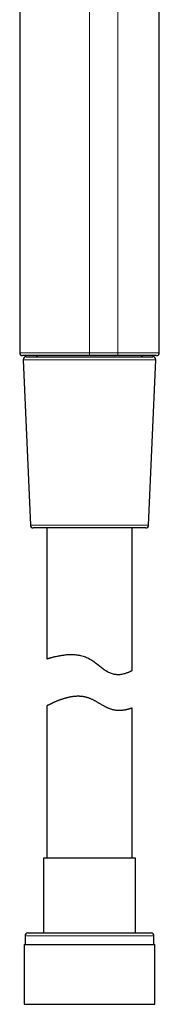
# Model space of a CAD drawing. Header units: millimetres. Extents: x 8 to 436, y 12 to 763.
# Tile 145 of 256: x 61 to 86, y 418 to 590. Entities that reach past the tile are written whole.
import ezdxf

# ---------------------------------------------------------------- set-up
doc = ezdxf.new("R2010")
doc.units = ezdxf.units.MM

msp = doc.modelspace()

# ---------------------------------------------------------------- linework, layer by layer
at = {"color": 252, "linetype": 'Continuous', "lineweight": 0}
for p, q in [((85.61, 532.01), (85.61, 659.64)), ((78.37, 657), (78.37, 532.01)), ((73.37, 655.18), (73.37, 532.01)), ((85, 530.79), (61.74, 530.79)), ((63, 501.79), (83.74, 501.79)), ((84.67, 429.81), (62.07, 429.81))]:
    msp.add_line(p, q, dxfattribs=at)
at = {"color": 7, "linetype": 'Continuous', "lineweight": 30}
for p, q in [((85.62, 532.01), (85.62, 659.64)), ((61.12, 650.72), (61.12, 532.01)), ((73.37, 531.51), (61.62, 531.51)), ((61.74, 530.79), (63, 501.79)), ((62.24, 531.31), (84.5, 531.31)), ((83.97, 531.51), (62.77, 531.51)), ((78.17, 531.51), (73.37, 531.51)), ((85.11, 531.51), (78.17, 531.51)), ((83.74, 501.79), (85, 530.79)), ((83.24, 501.31), (63.5, 501.31)), ((65.87, 501.31), (65.87, 478.36)), ((80.87, 476.32), (80.87, 501.31)), ((65.87, 470.1), (65.87, 443.43)), ((80.87, 443.43), (80.87, 469.74)), ((65.32, 443.43), (65.32, 430.31)), ((81.42, 443.43), (65.32, 443.43)), ((81.42, 430.31), (81.42, 443.43)), ((62.07, 429.81), (62.07, 428.31)), ((62.57, 430.31), (84.17, 430.31)), ((84.67, 428.31), (84.67, 429.81)), ((61.9, 428.31), (61.9, 417.81)), ((61.9, 428.31), (84.85, 428.31)), ((84.85, 417.81), (84.85, 428.31)), ((61.9, 417.81), (84.85, 417.81))]:
    msp.add_line(p, q, dxfattribs=at)
at = {"color": 252, "linetype": 'Continuous', "lineweight": 0, "flags": 128}
msp.add_lwpolyline([(78.37, 532.01), (78.37, 531.96), (78.37, 531.92), (78.36, 531.88), (78.36, 531.84), (78.35, 531.8), (78.34, 531.76), (78.33, 531.72), (78.32, 531.69), (78.31, 531.65), (78.3, 531.62), (78.28, 531.6), (78.27, 531.57), (78.25, 531.55), (78.24, 531.54), (78.22, 531.52), (78.2, 531.52), (78.18, 531.51), (78.17, 531.51)], dxfattribs=at)
at = {"color": 7, "linetype": 'Continuous', "lineweight": 30, "flags": 128}
msp.add_lwpolyline([(65.87, 478.36), (65.87, 478.36), (65.88, 478.36), (65.9, 478.37), (65.92, 478.37), (65.94, 478.38), (65.98, 478.39), (66.01, 478.4), (66.05, 478.41), (66.1, 478.42), (66.15, 478.44), (66.21, 478.46), (66.27, 478.47), (66.34, 478.49), (66.41, 478.51), (66.49, 478.53), (66.57, 478.55), (66.66, 478.58), (66.75, 478.6), (66.85, 478.63), (66.95, 478.65), (67.06, 478.68), (67.17, 478.71), (67.29, 478.74), (67.41, 478.76), (67.54, 478.79), (67.67, 478.82), (67.81, 478.85), (67.95, 478.88), (68.09, 478.91), (68.24, 478.93), (68.4, 478.96), (68.56, 478.98), (68.72, 479.01), (68.89, 479.03), (69.06, 479.05), (69.24, 479.07), (69.42, 479.09), (69.61, 479.1), (69.79, 479.11), (69.98, 479.12), (70.18, 479.12), (70.38, 479.12), (70.58, 479.11), (70.78, 479.1), (70.98, 479.08), (71.19, 479.06), (71.4, 479.03), (71.61, 478.99), (71.82, 478.95), (72.03, 478.89), (72.24, 478.83), (72.44, 478.77), (72.65, 478.69), (72.85, 478.61), (73.05, 478.52), (73.25, 478.42), (73.45, 478.31), (73.64, 478.2), (73.8, 478.1), (73.96, 477.99), (74.11, 477.88), (74.27, 477.77), (74.42, 477.65), (74.58, 477.54), (74.88, 477.3), (75.18, 477.07), (75.33, 476.95), (75.48, 476.84), (75.63, 476.72), (75.78, 476.61), (75.93, 476.51), (76.08, 476.4), (76.24, 476.3), (76.39, 476.21), (76.55, 476.12), (76.7, 476.03), (76.86, 475.96), (77.02, 475.89), (77.18, 475.83), (77.35, 475.77), (77.5, 475.73), (77.66, 475.69), (77.82, 475.67), (77.97, 475.65), (78.12, 475.63), (78.27, 475.63), (78.42, 475.63), (78.57, 475.63), (78.76, 475.64), (78.94, 475.67), (79.12, 475.69), (79.29, 475.73), (79.45, 475.77), (79.61, 475.81), (79.76, 475.85), (79.89, 475.9), (80, 475.94), (80.1, 475.97), (80.2, 476.01), (80.29, 476.05), (80.38, 476.08), (80.45, 476.12), (80.53, 476.15), (80.59, 476.18), (80.65, 476.21), (80.7, 476.24), (80.74, 476.26), (80.78, 476.27), (80.8, 476.29), (80.83, 476.3), (80.85, 476.31), (80.86, 476.32), (80.87, 476.32), (80.87, 476.32), (80.87, 476.32)], dxfattribs=at)
at = {"color": 7, "linetype": 'Continuous', "lineweight": 30}
for centre, radius, start, end in [((61.62, 532.01), 0.5, 180, 270), ((85.12, 532.01), 0.5, 270, 0.0002), ((62.24, 530.81), 0.5, 90, 182.4813), ((64.07, 531.31), 0.2, 0, 90), ((82.67, 531.31), 0.2, 90, 180), ((84.5, 530.81), 0.5, 357.5187, 90), ((63.5, 501.81), 0.5, 182.4813, 270), ((83.24, 501.81), 0.5, 270, 357.5187), ((62.57, 429.81), 0.5, 90, 180), ((84.17, 429.81), 0.5, 0, 90)]:
    msp.add_arc(centre, radius, start, end, dxfattribs=at)
at = {"color": 252, "linetype": 'Continuous', "lineweight": 0}
for points, knots in [([(61.12, 532.01), (61.12, 532.01), (61.12, 532.01), (61.13, 532.01), (61.14, 532.01), (61.17, 532.01), (61.2, 532.01), (61.24, 532.01), (61.29, 532.01), (61.34, 532.01), (61.41, 532.01), (61.47, 532.01), (61.55, 532.01), (61.63, 532.01), (61.72, 532.01), (61.81, 532.01), (61.91, 532.01), (62.01, 532.01), (62.12, 532.01), (62.24, 532.01), (62.35, 532.01), (62.45, 532.01), (62.55, 532.01), (62.65, 532.01), (62.76, 532.01), (62.89, 532.01), (63.04, 532.01), (63.19, 532.01), (63.35, 532.01), (63.51, 532.01), (63.71, 532.01), (63.93, 532.01), (64.2, 532.01), (64.47, 532.01), (64.71, 532.01), (64.91, 532.01), (65.06, 532.01), (65.22, 532.01), (65.39, 532.01), (65.59, 532.01), (65.8, 532.01), (66.02, 532.01), (66.25, 532.01), (66.48, 532.01), (66.74, 532.01), (67.05, 532.01), (67.4, 532.01), (67.76, 532.01), (68.06, 532.01), (68.32, 532.01), (68.51, 532.01), (68.7, 532.01), (68.92, 532.01), (69.16, 532.01), (69.42, 532.01), (69.68, 532.01), (69.95, 532.01), (70.22, 532.01), (70.53, 532.01), (70.88, 532.01), (71.28, 532.01), (71.68, 532.01), (72.06, 532.01), (72.4, 532.01), (72.73, 532.01), (73.05, 532.01), (73.26, 532.01), (73.37, 532.01)], [0, 0, 0, 0, 0.00088, 0.019016, 0.037152, 0.055508, 0.073879, 0.089997, 0.106126, 0.121905, 0.137684, 0.153502, 0.16932, 0.184426, 0.199533, 0.214674, 0.229815, 0.244509, 0.259204, 0.273929, 0.288655, 0.29962, 0.310586, 0.321564, 0.332542, 0.346934, 0.361328, 0.37572, 0.390179, 0.404639, 0.419098, 0.440135, 0.461172, 0.482301, 0.503431, 0.514396, 0.525361, 0.536339, 0.547318, 0.56171, 0.576104, 0.590496, 0.604954, 0.619415, 0.633874, 0.654911, 0.675948, 0.697077, 0.718207, 0.729172, 0.740137, 0.751115, 0.762093, 0.776485, 0.790879, 0.805271, 0.81973, 0.834191, 0.84865, 0.869686, 0.890723, 0.911853, 0.932982, 0.949713, 0.966445, 0.983222, 1, 1, 1, 1]), ([(73.37, 532.01), (73.48, 532.01), (73.71, 532.01), (74.05, 532.01), (74.4, 532.01), (74.77, 532.01), (75.1, 532.01), (75.4, 532.01), (75.66, 532.01), (75.91, 532.01), (76.17, 532.01), (76.42, 532.01), (76.72, 532.01), (77.05, 532.01), (77.38, 532.01), (77.67, 532.01), (77.9, 532.01), (78.14, 532.01), (78.29, 532.01), (78.37, 532.01)], [0, 0, 0, 0, 0.065735, 0.131482, 0.197216, 0.271508, 0.3458, 0.395942, 0.446084, 0.496768, 0.547451, 0.598321, 0.64919, 0.725802, 0.802415, 0.851768, 0.901122, 0.950561, 1, 1, 1, 1]), ([(78.37, 532.01), (78.47, 532.01), (78.68, 532.01), (78.98, 532.01), (79.28, 532.01), (79.58, 532.01), (79.87, 532.01), (80.16, 532.01), (80.45, 532.01), (80.73, 532.01), (81, 532.01), (81.27, 532.01), (81.53, 532.01), (81.79, 532.01), (82.04, 532.01), (82.28, 532.01), (82.5, 532.01), (82.71, 532.01), (82.92, 532.01), (83.12, 532.01), (83.33, 532.01), (83.54, 532.01), (83.74, 532.01), (83.92, 532.01), (84.1, 532.01), (84.26, 532.01), (84.42, 532.01), (84.56, 532.01), (84.69, 532.01), (84.81, 532.01), (84.92, 532.01), (85.03, 532.01), (85.13, 532.01), (85.23, 532.01), (85.32, 532.01), (85.39, 532.01), (85.45, 532.01), (85.5, 532.01), (85.54, 532.01), (85.57, 532.01), (85.6, 532.01), (85.61, 532.01), (85.61, 532.01)], [0, 0, 0, 0, 0.024945, 0.049894, 0.074839, 0.100017, 0.1252, 0.150378, 0.175862, 0.201351, 0.226835, 0.252561, 0.278293, 0.304019, 0.329732, 0.355445, 0.379001, 0.402566, 0.42613, 0.449686, 0.47674, 0.5038, 0.530854, 0.55658, 0.582312, 0.608038, 0.633751, 0.659464, 0.68302, 0.706585, 0.730149, 0.753705, 0.780759, 0.807819, 0.834873, 0.860599, 0.886331, 0.912057, 0.934017, 0.955976, 0.977988, 1, 1, 1, 1])]:
    msp.add_open_spline(points, degree=3, knots=knots, dxfattribs=at)
for points in [[(73.37, 532.01), (73.37, 531.97), (73.37, 531.91), (73.37, 531.82), (73.37, 531.73), (73.37, 531.65), (73.37, 531.59), (73.37, 531.54), (73.37, 531.51), (73.37, 531.51), (73.37, 531.51)], [(85.61, 532.01), (85.6, 531.94), (85.59, 531.81), (85.47, 531.65), (85.31, 531.53), (85.18, 531.52), (85.11, 531.51)]]:
    msp.add_open_spline(points, degree=3, dxfattribs=at)
at = {"color": 7, "linetype": 'Continuous', "lineweight": 30}
for points, knots in [([(85.61, 532.01), (85.61, 532.01), (85.61, 532.01), (85.62, 532.01), (85.62, 532.01), (85.62, 532.01), (85.62, 532.01)], [0, 0, 0, 0, 0.00012, 0.457161, 0.91436, 1, 1, 1, 1]), ([(85.12, 531.51), (85.12, 531.51), (85.12, 531.51), (85.12, 531.51), (85.11, 531.51), (85.11, 531.51)], [0, 0, 0, 0, 0.085682, 0.542762, 1, 1, 1, 1]), ([(80.87, 469.74), (80.87, 469.74), (80.87, 469.74), (80.86, 469.74), (80.85, 469.73), (80.83, 469.73), (80.8, 469.72), (80.77, 469.71), (80.73, 469.69), (80.69, 469.68), (80.64, 469.66), (80.59, 469.64), (80.53, 469.63), (80.47, 469.61), (80.4, 469.58), (80.32, 469.56), (80.24, 469.54), (80.16, 469.52), (80.07, 469.49), (79.97, 469.47), (79.88, 469.45), (79.77, 469.43), (79.66, 469.4), (79.55, 469.38), (79.43, 469.36), (79.29, 469.35), (79.15, 469.33), (78.99, 469.32), (78.83, 469.31), (78.66, 469.3), (78.49, 469.3), (78.31, 469.31), (78.12, 469.32), (77.94, 469.34), (77.77, 469.37), (77.6, 469.4), (77.43, 469.44), (77.26, 469.49), (77.09, 469.54), (76.92, 469.6), (76.74, 469.67), (76.57, 469.75), (76.39, 469.83), (76.22, 469.91), (76.04, 470), (75.87, 470.1), (75.7, 470.2), (75.52, 470.3), (75.35, 470.4), (75.17, 470.5), (75, 470.61), (74.82, 470.71), (74.64, 470.81), (74.46, 470.92), (74.27, 471.02), (74.08, 471.12), (73.89, 471.21), (73.69, 471.3), (73.49, 471.39), (73.29, 471.47), (73.08, 471.54), (72.87, 471.6), (72.66, 471.65), (72.45, 471.7), (72.24, 471.73), (72.02, 471.76), (71.81, 471.78), (71.59, 471.79), (71.38, 471.79), (71.16, 471.79), (70.93, 471.78), (70.69, 471.76), (70.46, 471.73), (70.23, 471.7), (70, 471.66), (69.78, 471.62), (69.56, 471.57), (69.36, 471.52), (69.17, 471.47), (68.99, 471.42), (68.82, 471.37), (68.66, 471.31), (68.49, 471.26), (68.33, 471.2), (68.18, 471.15), (68.03, 471.09), (67.88, 471.03), (67.73, 470.97), (67.6, 470.92), (67.47, 470.87), (67.36, 470.82), (67.27, 470.78), (67.18, 470.74), (67.09, 470.7), (67, 470.66), (66.92, 470.62), (66.84, 470.58), (66.76, 470.54), (66.68, 470.51), (66.61, 470.47), (66.54, 470.44), (66.48, 470.41), (66.41, 470.38), (66.35, 470.35), (66.3, 470.32), (66.24, 470.29), (66.18, 470.26), (66.12, 470.23), (66.07, 470.21), (66.03, 470.18), (65.99, 470.16), (65.95, 470.15), (65.92, 470.13), (65.9, 470.12), (65.89, 470.11), (65.87, 470.1), (65.87, 470.1), (65.87, 470.1), (65.87, 470.1)], [0, 0, 0, 0, 0.008454, 0.016915, 0.025401, 0.033887, 0.042402, 0.050916, 0.05946, 0.068003, 0.076575, 0.085146, 0.093742, 0.102345, 0.110787, 0.119236, 0.127707, 0.136178, 0.144674, 0.153169, 0.161691, 0.170212, 0.178759, 0.187306, 0.195877, 0.204455, 0.214369, 0.224284, 0.23425, 0.244216, 0.254244, 0.264272, 0.274375, 0.284477, 0.2929, 0.301322, 0.309806, 0.318291, 0.326845, 0.335399, 0.344022, 0.352644, 0.361159, 0.369684, 0.378242, 0.3868, 0.395384, 0.403969, 0.412574, 0.421179, 0.429799, 0.43842, 0.447054, 0.455692, 0.464562, 0.473431, 0.482334, 0.491235, 0.50019, 0.509144, 0.518175, 0.527207, 0.53612, 0.545034, 0.55403, 0.563027, 0.572104, 0.581181, 0.590332, 0.599484, 0.609831, 0.620179, 0.630608, 0.641038, 0.651538, 0.662038, 0.6726, 0.683161, 0.692151, 0.701148, 0.710172, 0.719195, 0.728248, 0.7373, 0.746381, 0.755461, 0.764569, 0.773677, 0.782809, 0.791948, 0.798754, 0.805564, 0.812384, 0.819205, 0.826037, 0.83287, 0.839718, 0.846565, 0.853426, 0.860287, 0.867164, 0.874041, 0.880932, 0.887823, 0.894728, 0.901637, 0.9103, 0.91897, 0.927669, 0.936367, 0.945099, 0.953831, 0.962598, 0.971364, 0.980166, 0.988969, 0.997803, 1, 1, 1, 1])]:
    msp.add_open_spline(points, degree=3, knots=knots, dxfattribs=at)

doc.saveas('drawing.dxf')
